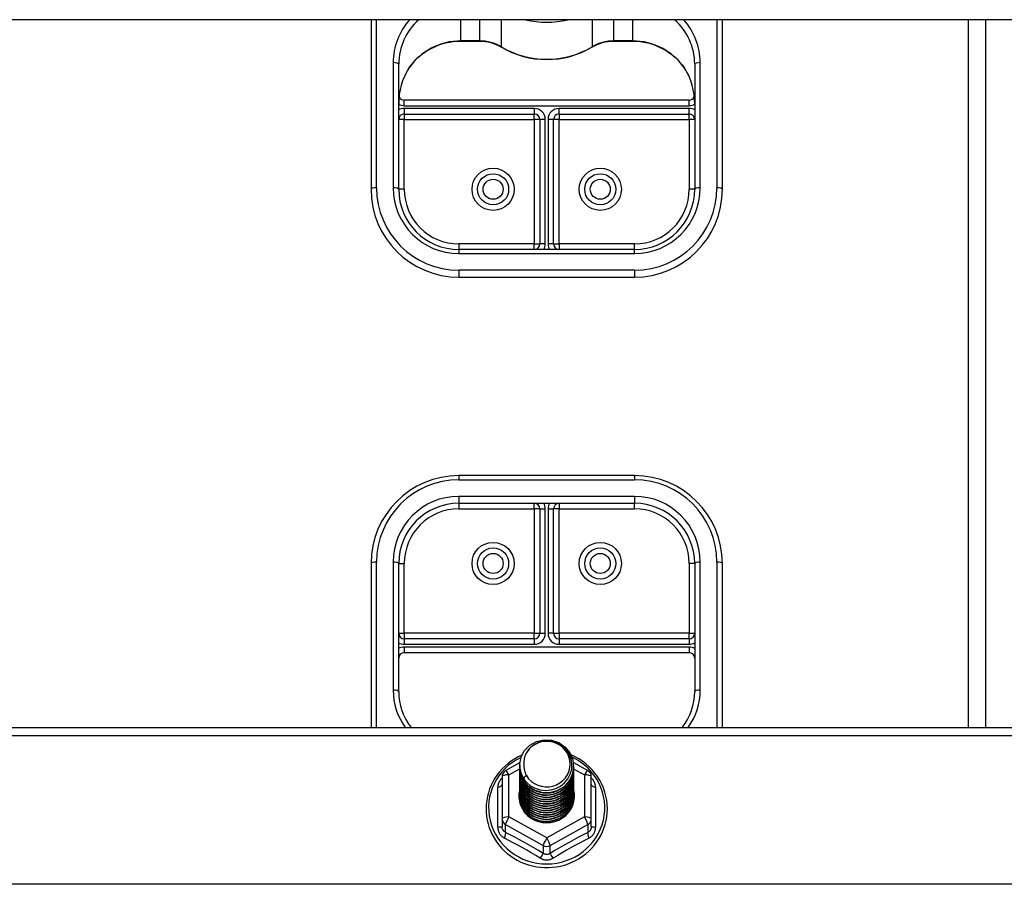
# Model space of a CAD drawing. Header units: inches. Extents: x 56.1 to 140.1, y 40.7 to 61.
# Tile 81 of 89: x 129.6 to 135.2, y 51.5 to 56.5. Entities that reach past the tile are written whole.
import ezdxf

# ---------------------------------------------------------------- set-up
doc = ezdxf.new("R2010")
doc.units = ezdxf.units.IN
doc.header["$MEASUREMENT"] = 0
doc.layers.add('Visible Edges(ANSI)', color=7, linetype='Continuous', lineweight=25)
doc.layers.add('Visible Tangent Edges(ANSI)', color=7, linetype='Continuous', lineweight=25)

msp = doc.modelspace()

# ---------------------------------------------------------------- linework, layer by layer
at = {"layer": 'Visible Edges(ANSI)'}
for p, q in [((138.5628, 56.4602), (98.9289, 56.4602)), ((131.5628, 56.4602), (131.5628, 55.4948)), ((133.5628, 55.4948), (133.5628, 56.4602)), ((135.0628, 52.4313), (135.0628, 56.4602)), ((132.0746, 56.3383), (132.1807, 56.3383)), ((132.9449, 56.3383), (133.051, 56.3383)), ((131.7203, 55.4948), (131.7203, 56.208)), ((133.4053, 56.208), (133.4053, 55.4948)), ((133.3738, 56.0022), (131.7518, 56.0022)), ((131.7518, 55.9234), (132.4919, 55.9234)), ((132.5234, 55.892), (132.5234, 55.1838)), ((132.6022, 55.1838), (132.6022, 55.892)), ((132.6337, 55.9234), (133.3738, 55.9234)), ((133.0628, 55.1523), (132.0628, 55.1523)), ((132.0628, 54.9948), (133.0628, 54.9948)), ((133.0628, 53.8649), (132.0628, 53.8649)), ((132.0628, 53.7074), (133.0628, 53.7074)), ((132.5234, 53.6759), (132.5234, 52.9678)), ((132.6022, 52.9678), (132.6022, 53.6759)), ((131.5628, 53.3649), (131.5628, 52.4313)), ((131.7203, 52.6357), (131.7203, 53.3649)), ((133.4053, 53.3649), (133.4053, 52.6357)), ((133.5628, 52.4313), (133.5628, 53.3649)), ((132.4919, 52.9363), (131.7518, 52.9363)), ((133.3738, 52.9363), (132.6337, 52.9363)), ((131.7518, 52.8575), (133.3738, 52.8575)), ((98.9289, 52.4313), (138.5628, 52.4313)), ((132.329, 52.1861), (132.41, 52.2313)), ((132.4093, 52.2163), (132.4093, 52.2167)), ((132.4093, 52.2037), (132.4093, 52.2042)), ((132.4093, 52.1912), (132.4093, 52.1916)), ((132.7148, 52.2317), (132.7966, 52.1861)), ((132.7163, 52.21), (132.7163, 52.2104)), ((132.7163, 52.1975), (132.7163, 52.1979)), ((132.7163, 52.1849), (132.7163, 52.1853)), ((132.3089, 52.1517), (132.3089, 51.9121)), ((132.4093, 52.1787), (132.4093, 52.1791)), ((132.4093, 52.1661), (132.4093, 52.1665)), ((132.4093, 52.1536), (132.4093, 52.154)), ((132.4093, 52.1411), (132.4093, 52.1415)), ((132.4093, 52.1285), (132.4093, 52.1289)), ((132.7163, 52.1724), (132.7163, 52.1728)), ((132.7163, 52.1599), (132.7163, 52.1603)), ((132.7163, 52.1473), (132.7163, 52.1477)), ((132.7163, 52.1348), (132.7163, 52.1352)), ((132.8167, 51.9121), (132.8167, 52.1517)), ((132.4093, 52.116), (132.4093, 52.1164)), ((132.4093, 52.1034), (132.4093, 52.1038)), ((132.4093, 52.0909), (132.4093, 52.0913)), ((132.4093, 52.0784), (132.4093, 52.0788)), ((132.7163, 52.1222), (132.7163, 52.1227)), ((132.7163, 52.1097), (132.7163, 52.1101)), ((132.7163, 52.0972), (132.7163, 52.0976)), ((132.7163, 52.0846), (132.7163, 52.085)), ((132.7163, 52.0721), (132.7163, 52.0725)), ((132.4093, 52.0658), (132.4093, 52.0662)), ((132.4093, 52.0533), (132.4093, 52.0537)), ((132.4093, 52.0407), (132.4093, 52.0412)), ((132.7163, 52.0596), (132.7163, 52.06)), ((132.7163, 52.047), (132.7163, 52.0474)), ((132.3089, 51.9121), (132.3089, 51.8673)), ((132.8167, 51.8673), (132.8167, 51.9121)), ((132.5441, 51.8963), (132.5431, 51.8906))]:
    msp.add_line(p, q, dxfattribs=at)
at = {"layer": 'Visible Edges(ANSI)', "flags": 128}
for points in [[(131.7779, 56.1834), (131.7904, 56.2007), (131.804, 56.2173), (131.8187, 56.233), (131.8344, 56.2479), (131.851, 56.2617), (131.8685, 56.2746), (131.8867, 56.2864), (131.9057, 56.297), (131.9253, 56.3066), (131.9456, 56.3149), (131.9663, 56.322), (131.9875, 56.3279), (132.0089, 56.3324), (132.0307, 56.3357), (132.0526, 56.3377), (132.0746, 56.3383)], [(132.1807, 56.3383), (132.1971, 56.3378), (132.2134, 56.3362), (132.2295, 56.3334), (132.2454, 56.3297), (132.2609, 56.3248), (132.2761, 56.319), (132.2908, 56.3121), (132.305, 56.3043)], [(132.8206, 56.3043), (132.8347, 56.3121), (132.8495, 56.319), (132.8647, 56.3248), (132.8802, 56.3297), (132.8961, 56.3334), (132.9122, 56.3362), (132.9285, 56.3378), (132.9449, 56.3383)], [(133.051, 56.3383), (133.073, 56.3377), (133.0949, 56.3357), (133.1167, 56.3324), (133.1381, 56.3279), (133.1593, 56.322), (133.18, 56.3149), (133.2002, 56.3066), (133.2199, 56.297), (133.2389, 56.2864), (133.2571, 56.2746), (133.2746, 56.2617), (133.2912, 56.2479), (133.3069, 56.233), (133.3216, 56.2173), (133.3352, 56.2007), (133.3477, 56.1834)], [(132.305, 56.3043), (132.3345, 56.2881), (132.3651, 56.2738), (132.3966, 56.2617), (132.4289, 56.2516), (132.4618, 56.2438), (132.4952, 56.2382), (132.5289, 56.2348), (132.5628, 56.2337), (132.5967, 56.2348), (132.6304, 56.2382), (132.6638, 56.2438), (132.6967, 56.2516), (132.729, 56.2617), (132.7605, 56.2738), (132.7911, 56.2881), (132.8206, 56.3043)], [(131.7779, 56.1834), (131.7709, 56.1726), (131.7644, 56.1613), (131.7526, 56.1376), (131.7426, 56.1128), (131.7346, 56.0872), (131.7283, 56.061), (131.7238, 56.0344), (131.7212, 56.0075), (131.7203, 55.9807)], [(133.4053, 55.9807), (133.4044, 56.0075), (133.4018, 56.0344), (133.3973, 56.061), (133.391, 56.0872), (133.383, 56.1128), (133.373, 56.1376), (133.3612, 56.1613), (133.3547, 56.1726), (133.3477, 56.1834)], [(131.7203, 52.6357), (131.7214, 52.6083), (131.7248, 52.5812), (131.7305, 52.5544), (131.7383, 52.5281), (131.7483, 52.5025), (131.7604, 52.4777), (131.7746, 52.454), (131.7907, 52.4313)], [(133.3349, 52.4313), (133.351, 52.454), (133.3652, 52.4777), (133.3773, 52.5025), (133.3873, 52.5281), (133.3951, 52.5544), (133.4008, 52.5812), (133.4042, 52.6083), (133.4053, 52.6357)], [(132.4302, 52.143), (132.4137, 52.1815), (132.4094, 52.223), (132.4175, 52.264), (132.4373, 52.301), (132.4673, 52.3312), (132.5051, 52.3519), (132.5475, 52.3615), (132.5911, 52.3591), (132.6325, 52.3449), (132.6682, 52.32), (132.6954, 52.2864), (132.7118, 52.2467), (132.7162, 52.2041), (132.7082, 52.162), (132.6884, 52.1237), (132.6584, 52.0924), (132.6207, 52.0705), (132.5783, 52.0598), (132.5346, 52.061), (132.4932, 52.074), (132.4575, 52.0977), (132.4303, 52.1302), (132.4138, 52.1688), (132.4094, 52.2102)], [(132.4488, 52.1183), (132.4715, 52.0995), (132.4977, 52.0853), (132.5263, 52.0764), (132.5561, 52.0732), (132.5861, 52.0758), (132.615, 52.0841), (132.6416, 52.0979), (132.6648, 52.1166), (132.6836, 52.1394), (132.6972, 52.1656), (132.7051, 52.1938), (132.7068, 52.223), (132.7022, 52.2519), (132.6916, 52.2793), (132.6753, 52.3039), (132.654, 52.3246), (132.6288, 52.3405), (132.6006, 52.3508), (132.5709, 52.3551), (132.541, 52.353), (132.5123, 52.3447), (132.4863, 52.3306), (132.4641, 52.3112), (132.447, 52.2876)], [(132.4214, 52.2737), (132.4006, 52.2638), (132.3806, 52.2527), (132.3614, 52.2402), (132.3431, 52.2265), (132.3258, 52.2117), (132.3095, 52.1958), (132.2944, 52.1788), (132.2804, 52.1609), (132.2678, 52.1421), (132.2564, 52.1225), (132.2464, 52.1022), (132.2379, 52.0814), (132.2308, 52.06), (132.2252, 52.0382), (132.2212, 52.016), (132.2186, 51.9937), (132.2177, 51.9712), (132.2182, 51.9487), (132.2204, 51.9264), (132.2241, 51.9042), (132.2293, 51.8823), (132.236, 51.8608), (132.2442, 51.8397), (132.2538, 51.8193), (132.2648, 51.7996), (132.2772, 51.7806), (132.2908, 51.7624), (132.3056, 51.7452), (132.3216, 51.729), (132.3387, 51.7139), (132.3568, 51.6999), (132.3758, 51.6872), (132.3956, 51.6757), (132.4162, 51.6655), (132.4374, 51.6567), (132.4591, 51.6492), (132.4814, 51.6432), (132.504, 51.6387), (132.5268, 51.6356), (132.5498, 51.634), (132.5729, 51.6339), (132.5959, 51.6353), (132.6188, 51.6382), (132.6414, 51.6426), (132.6637, 51.6484), (132.6856, 51.6557), (132.7068, 51.6643), (132.7275, 51.6743), (132.7474, 51.6857), (132.7665, 51.6983), (132.7847, 51.7121), (132.8019, 51.7271), (132.818, 51.7432), (132.833, 51.7602), (132.8468, 51.7783), (132.8593, 51.7972), (132.8705, 51.8168), (132.8803, 51.8372), (132.8887, 51.8581), (132.8956, 51.8796), (132.901, 51.9014), (132.9048, 51.9236), (132.9072, 51.946), (132.908, 51.9684)], [(132.447, 52.2876), (132.4457, 52.2851), (132.4445, 52.2826), (132.4433, 52.28), (132.4422, 52.2774), (132.4412, 52.2748), (132.4402, 52.2721), (132.4392, 52.2695), (132.4384, 52.2668), (132.4376, 52.2641), (132.4368, 52.2614), (132.4361, 52.2587), (132.4355, 52.2559), (132.435, 52.2532), (132.4345, 52.2504), (132.4341, 52.2476), (132.4337, 52.2448), (132.4334, 52.2421), (132.4331, 52.2393), (132.433, 52.2365), (132.4329, 52.2337), (132.4328, 52.2309), (132.4328, 52.2281), (132.4329, 52.2253), (132.4331, 52.2224)], [(132.908, 51.9684), (132.907, 51.9927), (132.9043, 52.0167), (132.8998, 52.0406), (132.8936, 52.064), (132.8856, 52.087), (132.8759, 52.1093), (132.8645, 52.1309), (132.8517, 52.1516), (132.8373, 52.1714), (132.8214, 52.19), (132.8042, 52.2076), (132.7858, 52.2238), (132.7662, 52.2388), (132.7456, 52.2523), (132.724, 52.2643), (132.7016, 52.2748)], [(132.4093, 52.2163), (132.4093, 52.2118), (132.4095, 52.2073), (132.4099, 52.2029), (132.4104, 52.1984), (132.411, 52.194), (132.4118, 52.1896), (132.4128, 52.1852), (132.4138, 52.1808), (132.415, 52.1765), (132.4164, 52.1722), (132.4179, 52.168), (132.4195, 52.1638), (132.4212, 52.1596), (132.4231, 52.1555), (132.4251, 52.1515), (132.4273, 52.1475), (132.4295, 52.1436), (132.4319, 52.1397), (132.4344, 52.136), (132.4371, 52.1323), (132.4398, 52.1286), (132.4427, 52.1251), (132.4457, 52.1217), (132.4488, 52.1183)], [(132.4093, 52.2037), (132.4106, 52.1846), (132.4145, 52.1658), (132.4209, 52.1477), (132.4298, 52.1306), (132.441, 52.1147), (132.4542, 52.1003), (132.4693, 52.0878), (132.486, 52.0773), (132.504, 52.0689), (132.5231, 52.0629), (132.5428, 52.0594), (132.5628, 52.0584), (132.5828, 52.0599), (132.6025, 52.064), (132.6216, 52.0705), (132.6396, 52.0793), (132.6563, 52.0904), (132.6714, 52.1035), (132.6846, 52.1183), (132.6958, 52.1347), (132.7047, 52.1524), (132.7111, 52.1711), (132.715, 52.1904), (132.7163, 52.21)], [(132.4093, 52.1912), (132.4106, 52.1721), (132.4145, 52.1533), (132.4209, 52.1352), (132.4298, 52.118), (132.441, 52.1021), (132.4542, 52.0878), (132.4693, 52.0752), (132.486, 52.0647), (132.504, 52.0564), (132.5231, 52.0504), (132.5428, 52.0469), (132.5628, 52.0459), (132.5828, 52.0474), (132.6025, 52.0514), (132.6216, 52.058), (132.6396, 52.0668), (132.6563, 52.0779), (132.6714, 52.0909), (132.6846, 52.1058), (132.6958, 52.1222), (132.7047, 52.1399), (132.7111, 52.1585), (132.715, 52.1778), (132.7163, 52.1975)], [(132.4093, 52.1787), (132.4106, 52.1595), (132.4145, 52.1408), (132.4209, 52.1226), (132.4298, 52.1055), (132.441, 52.0896), (132.4542, 52.0752), (132.4693, 52.0627), (132.486, 52.0522), (132.504, 52.0438), (132.5231, 52.0379), (132.5428, 52.0343), (132.5628, 52.0333), (132.5828, 52.0349), (132.6025, 52.0389), (132.6216, 52.0454), (132.6396, 52.0543), (132.6563, 52.0653), (132.6714, 52.0784), (132.6846, 52.0932), (132.6958, 52.1097), (132.7047, 52.1273), (132.7111, 52.146), (132.715, 52.1653), (132.7163, 52.1849)], [(132.7162, 52.204), (132.7157, 52.1838), (132.7124, 52.1638), (132.7064, 52.1445), (132.6978, 52.1261), (132.6868, 52.109), (132.6735, 52.0935), (132.6583, 52.0798), (132.6413, 52.0682), (132.6229, 52.0589), (132.6035, 52.0521), (132.5833, 52.0479), (132.5627, 52.0463), (132.5422, 52.0474), (132.522, 52.0511), (132.5025, 52.0574), (132.4842, 52.0662), (132.4672, 52.0772), (132.452, 52.0904), (132.4387, 52.1054), (132.4277, 52.122), (132.4192, 52.1398), (132.4132, 52.1586), (132.4099, 52.178), (132.4094, 52.1977)], [(132.7162, 52.1914), (132.7157, 52.1712), (132.7124, 52.1513), (132.7064, 52.132), (132.6978, 52.1136), (132.6868, 52.0965), (132.6735, 52.0809), (132.6583, 52.0673), (132.6413, 52.0557), (132.6229, 52.0464), (132.6035, 52.0396), (132.5833, 52.0353), (132.5627, 52.0337), (132.5422, 52.0348), (132.522, 52.0385), (132.5025, 52.0449), (132.4842, 52.0536), (132.4672, 52.0647), (132.452, 52.0778), (132.4387, 52.0928), (132.4277, 52.1094), (132.4192, 52.1273), (132.4132, 52.1461), (132.4099, 52.1655), (132.4094, 52.1851)], [(132.4331, 52.2224), (132.4329, 52.2196), (132.4329, 52.2168), (132.4329, 52.214), (132.4329, 52.2112), (132.433, 52.2084), (132.4332, 52.2056), (132.4335, 52.2028), (132.4338, 52.2001), (132.4342, 52.1973), (132.4346, 52.1945), (132.4351, 52.1918), (132.4357, 52.189), (132.4363, 52.1863), (132.437, 52.1835), (132.4378, 52.1808), (132.4386, 52.1781), (132.4395, 52.1755), (132.4404, 52.1728), (132.4414, 52.1702), (132.4425, 52.1675), (132.4436, 52.165), (132.4448, 52.1624), (132.446, 52.1599), (132.4473, 52.1573)], [(132.4093, 52.1661), (132.4106, 52.147), (132.4145, 52.1282), (132.4209, 52.1101), (132.4298, 52.0929), (132.441, 52.077), (132.4542, 52.0627), (132.4693, 52.0502), (132.486, 52.0396), (132.504, 52.0313), (132.5231, 52.0253), (132.5428, 52.0218), (132.5628, 52.0208), (132.5828, 52.0223), (132.6025, 52.0264), (132.6216, 52.0329), (132.6396, 52.0417), (132.6563, 52.0528), (132.6714, 52.0658), (132.6846, 52.0807), (132.6958, 52.0971), (132.7047, 52.1148), (132.7111, 52.1334), (132.715, 52.1528), (132.7163, 52.1724)], [(132.4093, 52.1536), (132.4106, 52.1345), (132.4145, 52.1157), (132.4209, 52.0976), (132.4298, 52.0804), (132.441, 52.0645), (132.4542, 52.0502), (132.4693, 52.0376), (132.486, 52.0271), (132.504, 52.0188), (132.5231, 52.0128), (132.5428, 52.0093), (132.5628, 52.0082), (132.5828, 52.0098), (132.6025, 52.0138), (132.6216, 52.0203), (132.6396, 52.0292), (132.6563, 52.0402), (132.6714, 52.0533), (132.6846, 52.0682), (132.6958, 52.0846), (132.7047, 52.1023), (132.7111, 52.1209), (132.715, 52.1402), (132.7163, 52.1599)], [(132.4093, 52.1411), (132.4106, 52.1219), (132.4145, 52.1031), (132.4209, 52.085), (132.4298, 52.0679), (132.441, 52.052), (132.4542, 52.0376), (132.4693, 52.0251), (132.486, 52.0146), (132.504, 52.0062), (132.5231, 52.0002), (132.5428, 51.9967), (132.5628, 51.9957), (132.5828, 51.9972), (132.6025, 52.0013), (132.6216, 52.0078), (132.6396, 52.0166), (132.6563, 52.0277), (132.6714, 52.0408), (132.6846, 52.0556), (132.6958, 52.072), (132.7047, 52.0897), (132.7111, 52.1084), (132.715, 52.1277), (132.7163, 52.1473)], [(132.4093, 52.1285), (132.4106, 52.1094), (132.4145, 52.0906), (132.4209, 52.0725), (132.4298, 52.0553), (132.441, 52.0394), (132.4542, 52.0251), (132.4693, 52.0125), (132.486, 52.002), (132.504, 51.9937), (132.5231, 51.9877), (132.5428, 51.9842), (132.5628, 51.9832), (132.5828, 51.9847), (132.6025, 51.9888), (132.6216, 51.9953), (132.6396, 52.0041), (132.6563, 52.0152), (132.6714, 52.0282), (132.6846, 52.0431), (132.6958, 52.0595), (132.7047, 52.0772), (132.7111, 52.0958), (132.715, 52.1151), (132.7163, 52.1348)], [(132.7162, 52.1789), (132.7157, 52.1587), (132.7124, 52.1388), (132.7064, 52.1194), (132.6978, 52.101), (132.6868, 52.0839), (132.6735, 52.0684), (132.6583, 52.0547), (132.6413, 52.0431), (132.6229, 52.0339), (132.6035, 52.027), (132.5833, 52.0228), (132.5627, 52.0212), (132.5422, 52.0223), (132.522, 52.026), (132.5025, 52.0323), (132.4842, 52.0411), (132.4672, 52.0521), (132.452, 52.0653), (132.4387, 52.0803), (132.4277, 52.0969), (132.4192, 52.1147), (132.4132, 52.1335), (132.4099, 52.153), (132.4094, 52.1726)], [(132.7162, 52.1663), (132.7157, 52.1461), (132.7124, 52.1262), (132.7064, 52.1069), (132.6978, 52.0885), (132.6868, 52.0714), (132.6735, 52.0559), (132.6583, 52.0422), (132.6413, 52.0306), (132.6229, 52.0213), (132.6035, 52.0145), (132.5833, 52.0103), (132.5627, 52.0087), (132.5422, 52.0097), (132.522, 52.0135), (132.5025, 52.0198), (132.4842, 52.0285), (132.4672, 52.0396), (132.452, 52.0528), (132.4387, 52.0678), (132.4277, 52.0844), (132.4192, 52.1022), (132.4132, 52.121), (132.4099, 52.1404), (132.4094, 52.1601)], [(132.7162, 52.1538), (132.7157, 52.1336), (132.7124, 52.1137), (132.7064, 52.0943), (132.6978, 52.076), (132.6868, 52.0589), (132.6735, 52.0433), (132.6583, 52.0296), (132.6413, 52.0181), (132.6229, 52.0088), (132.6035, 52.002), (132.5833, 51.9977), (132.5627, 51.9961), (132.5422, 51.9972), (132.522, 52.0009), (132.5025, 52.0072), (132.4842, 52.016), (132.4672, 52.0271), (132.452, 52.0402), (132.4387, 52.0552), (132.4277, 52.0718), (132.4192, 52.0897), (132.4132, 52.1085), (132.4099, 52.1279), (132.4094, 52.1475)], [(132.7162, 52.1413), (132.7157, 52.1211), (132.7124, 52.1011), (132.7064, 52.0818), (132.6978, 52.0634), (132.6868, 52.0463), (132.6735, 52.0308), (132.6583, 52.0171), (132.6413, 52.0055), (132.6229, 51.9962), (132.6035, 51.9894), (132.5833, 51.9852), (132.5627, 51.9836), (132.5422, 51.9847), (132.522, 51.9884), (132.5025, 51.9947), (132.4842, 52.0035), (132.4672, 52.0145), (132.452, 52.0277), (132.4387, 52.0427), (132.4277, 52.0593), (132.4192, 52.0771), (132.4132, 52.0959), (132.4099, 52.1153), (132.4094, 52.135)], [(132.7162, 52.1287), (132.7157, 52.1085), (132.7124, 52.0886), (132.7064, 52.0693), (132.6978, 52.0509), (132.6868, 52.0338), (132.6735, 52.0182), (132.6583, 52.0046), (132.6413, 51.993), (132.6229, 51.9837), (132.6035, 51.9769), (132.5833, 51.9726), (132.5627, 51.971), (132.5422, 51.9721), (132.522, 51.9759), (132.5025, 51.9822), (132.4842, 51.9909), (132.4672, 52.002), (132.452, 52.0151), (132.4387, 52.0302), (132.4277, 52.0467), (132.4192, 52.0646), (132.4132, 52.0834), (132.4099, 52.1028), (132.4094, 52.1224)], [(132.4473, 52.1573), (132.4466, 52.1567), (132.4459, 52.1561), (132.4452, 52.1555), (132.4444, 52.1549), (132.4437, 52.1543), (132.443, 52.1537), (132.4423, 52.1531), (132.4416, 52.1525), (132.4409, 52.1519), (132.4402, 52.1513), (132.4394, 52.1507), (132.4387, 52.1501), (132.438, 52.1495), (132.4373, 52.1489), (132.4366, 52.1483), (132.4359, 52.1477), (132.4352, 52.1471), (132.4344, 52.1466), (132.4337, 52.146), (132.433, 52.1454), (132.4323, 52.1448), (132.4316, 52.1442), (132.4309, 52.1436), (132.4302, 52.143)], [(132.4093, 52.116), (132.4106, 52.0969), (132.4145, 52.0781), (132.4209, 52.0599), (132.4298, 52.0428), (132.441, 52.0269), (132.4542, 52.0126), (132.4693, 52), (132.486, 51.9895), (132.504, 51.9812), (132.5231, 51.9752), (132.5428, 51.9716), (132.5628, 51.9706), (132.5828, 51.9722), (132.6025, 51.9762), (132.6216, 51.9827), (132.6396, 51.9916), (132.6563, 52.0026), (132.6714, 52.0157), (132.6846, 52.0306), (132.6958, 52.047), (132.7047, 52.0646), (132.7111, 52.0833), (132.715, 52.1026), (132.7163, 52.1222)], [(132.4093, 52.1034), (132.4106, 52.0843), (132.4145, 52.0655), (132.4209, 52.0474), (132.4298, 52.0302), (132.441, 52.0144), (132.4542, 52), (132.4693, 51.9875), (132.486, 51.9769), (132.504, 51.9686), (132.5231, 51.9626), (132.5428, 51.9591), (132.5628, 51.9581), (132.5828, 51.9596), (132.6025, 51.9637), (132.6216, 51.9702), (132.6396, 51.979), (132.6563, 51.9901), (132.6714, 52.0031), (132.6846, 52.018), (132.6958, 52.0344), (132.7047, 52.0521), (132.7111, 52.0708), (132.715, 52.0901), (132.7163, 52.1097)], [(132.4093, 52.0909), (132.4106, 52.0718), (132.4145, 52.053), (132.4209, 52.0349), (132.4298, 52.0177), (132.441, 52.0018), (132.4542, 51.9875), (132.4693, 51.9749), (132.486, 51.9644), (132.504, 51.9561), (132.5231, 51.9501), (132.5428, 51.9466), (132.5628, 51.9456), (132.5828, 51.9471), (132.6025, 51.9511), (132.6216, 51.9576), (132.6396, 51.9665), (132.6563, 51.9775), (132.6714, 51.9906), (132.6846, 52.0055), (132.6958, 52.0219), (132.7047, 52.0396), (132.7111, 52.0582), (132.715, 52.0775), (132.7163, 52.0972)], [(132.4093, 52.0784), (132.4106, 52.0592), (132.4145, 52.0405), (132.4209, 52.0223), (132.4298, 52.0052), (132.441, 51.9893), (132.4542, 51.9749), (132.4693, 51.9624), (132.486, 51.9519), (132.504, 51.9435), (132.5231, 51.9376), (132.5428, 51.934), (132.5628, 51.933), (132.5828, 51.9345), (132.6025, 51.9386), (132.6216, 51.9451), (132.6396, 51.954), (132.6563, 51.965), (132.6714, 51.9781), (132.6846, 51.9929), (132.6958, 52.0093), (132.7047, 52.027), (132.7111, 52.0457), (132.715, 52.065), (132.7163, 52.0846)], [(132.4093, 52.0658), (132.4106, 52.0467), (132.4145, 52.0279), (132.4209, 52.0098), (132.4298, 51.9926), (132.441, 51.9767), (132.4542, 51.9624), (132.4693, 51.9499), (132.486, 51.9393), (132.504, 51.931), (132.5231, 51.925), (132.5428, 51.9215), (132.5628, 51.9205), (132.5828, 51.922), (132.6025, 51.9261), (132.6216, 51.9326), (132.6396, 51.9414), (132.6563, 51.9525), (132.6714, 51.9655), (132.6846, 51.9804), (132.6958, 51.9968), (132.7047, 52.0145), (132.7111, 52.0331), (132.715, 52.0524), (132.7163, 52.0721)], [(132.7162, 52.1162), (132.7157, 52.096), (132.7124, 52.0761), (132.7064, 52.0567), (132.6978, 52.0383), (132.6868, 52.0212), (132.6735, 52.0057), (132.6583, 51.992), (132.6413, 51.9805), (132.6229, 51.9712), (132.6035, 51.9643), (132.5833, 51.9601), (132.5627, 51.9585), (132.5422, 51.9596), (132.522, 51.9633), (132.5025, 51.9696), (132.4842, 51.9784), (132.4672, 51.9895), (132.452, 52.0026), (132.4387, 52.0176), (132.4277, 52.0342), (132.4192, 52.0521), (132.4132, 52.0709), (132.4099, 52.0903), (132.4094, 52.1099)], [(132.7162, 52.1036), (132.7157, 52.0835), (132.7124, 52.0635), (132.7064, 52.0442), (132.6978, 52.0258), (132.6868, 52.0087), (132.6735, 51.9932), (132.6583, 51.9795), (132.6413, 51.9679), (132.6229, 51.9586), (132.6035, 51.9518), (132.5833, 51.9476), (132.5627, 51.946), (132.5422, 51.947), (132.522, 51.9508), (132.5025, 51.9571), (132.4842, 51.9659), (132.4672, 51.9769), (132.452, 51.9901), (132.4387, 52.0051), (132.4277, 52.0217), (132.4192, 52.0395), (132.4132, 52.0583), (132.4099, 52.0777), (132.4094, 52.0974)], [(132.7162, 52.0911), (132.7157, 52.0709), (132.7124, 52.051), (132.7064, 52.0316), (132.6978, 52.0133), (132.6868, 51.9962), (132.6735, 51.9806), (132.6583, 51.967), (132.6413, 51.9554), (132.6229, 51.9461), (132.6035, 51.9393), (132.5833, 51.935), (132.5627, 51.9334), (132.5422, 51.9345), (132.522, 51.9382), (132.5025, 51.9445), (132.4842, 51.9533), (132.4672, 51.9644), (132.452, 51.9775), (132.4387, 51.9925), (132.4277, 52.0091), (132.4192, 52.027), (132.4132, 52.0458), (132.4099, 52.0652), (132.4094, 52.0848)], [(132.7162, 52.0786), (132.7157, 52.0584), (132.7124, 52.0384), (132.7064, 52.0191), (132.6978, 52.0007), (132.6868, 51.9836), (132.6735, 51.9681), (132.6583, 51.9544), (132.6413, 51.9428), (132.6229, 51.9336), (132.6035, 51.9267), (132.5833, 51.9225), (132.5627, 51.9209), (132.5422, 51.922), (132.522, 51.9257), (132.5025, 51.932), (132.4842, 51.9408), (132.4672, 51.9518), (132.452, 51.965), (132.4387, 51.98), (132.4277, 51.9966), (132.4192, 52.0144), (132.4132, 52.0332), (132.4099, 52.0526), (132.4094, 52.0723)], [(132.4093, 52.0533), (132.4106, 52.0342), (132.4145, 52.0154), (132.4209, 51.9972), (132.4298, 51.9801), (132.441, 51.9642), (132.4542, 51.9499), (132.4693, 51.9373), (132.486, 51.9268), (132.504, 51.9185), (132.5231, 51.9125), (132.5428, 51.9089), (132.5628, 51.9079), (132.5828, 51.9095), (132.6025, 51.9135), (132.6216, 51.92), (132.6396, 51.9289), (132.6563, 51.9399), (132.6714, 51.953), (132.6846, 51.9679), (132.6958, 51.9843), (132.7047, 52.0019), (132.7111, 52.0206), (132.715, 52.0399), (132.7163, 52.0596)], [(132.4093, 52.0407), (132.4106, 52.0216), (132.4145, 52.0028), (132.4209, 51.9847), (132.4298, 51.9676), (132.441, 51.9517), (132.4542, 51.9373), (132.4693, 51.9248), (132.486, 51.9142), (132.504, 51.9059), (132.5231, 51.8999), (132.5428, 51.8964), (132.5628, 51.8954), (132.5828, 51.8969), (132.6025, 51.901), (132.6216, 51.9075), (132.6396, 51.9163), (132.6563, 51.9274), (132.6714, 51.9405), (132.6846, 51.9553), (132.6958, 51.9717), (132.7047, 51.9894), (132.7111, 52.0081), (132.715, 52.0274), (132.7163, 52.047)], [(132.7162, 52.066), (132.7157, 52.0458), (132.7124, 52.0259), (132.7064, 52.0066), (132.6978, 51.9882), (132.6868, 51.9711), (132.6735, 51.9556), (132.6583, 51.9419), (132.6413, 51.9303), (132.6229, 51.921), (132.6035, 51.9142), (132.5833, 51.9099), (132.5627, 51.9084), (132.5422, 51.9094), (132.522, 51.9132), (132.5025, 51.9195), (132.4842, 51.9282), (132.4672, 51.9393), (132.452, 51.9525), (132.4387, 51.9675), (132.4277, 51.984), (132.4192, 52.0019), (132.4132, 52.0207), (132.4099, 52.0401), (132.4094, 52.0598)], [(132.7162, 52.0535), (132.7157, 52.0333), (132.7124, 52.0134), (132.7064, 51.994), (132.6978, 51.9757), (132.6868, 51.9585), (132.6735, 51.943), (132.6583, 51.9293), (132.6413, 51.9178), (132.6229, 51.9085), (132.6035, 51.9017), (132.5833, 51.8974), (132.5627, 51.8958), (132.5422, 51.8969), (132.522, 51.9006), (132.5025, 51.9069), (132.4842, 51.9157), (132.4672, 51.9268), (132.452, 51.9399), (132.4387, 51.9549), (132.4277, 51.9715), (132.4192, 51.9894), (132.4132, 52.0082), (132.4099, 52.0276), (132.4094, 52.0472)], [(132.5431, 51.8906), (132.5361, 51.8918), (132.5293, 51.8932), (132.5225, 51.8949), (132.5159, 51.8969), (132.5093, 51.8992), (132.5029, 51.9017), (132.4965, 51.9046), (132.4903, 51.9077), (132.4843, 51.9111), (132.4784, 51.9147), (132.4727, 51.9186), (132.4672, 51.9228), (132.4619, 51.9271), (132.4568, 51.9317), (132.4519, 51.9365), (132.4473, 51.9415), (132.4429, 51.9468), (132.4387, 51.9522), (132.4348, 51.9578), (132.4312, 51.9635), (132.4279, 51.9694), (132.4248, 51.9755), (132.4221, 51.9816), (132.4196, 51.9879)]]:
    msp.add_lwpolyline(points, dxfattribs=at)
at = {"layer": 'Visible Edges(ANSI)'}
for centre in [(132.2577, 55.4948), (132.8679, 55.4948), (132.2577, 53.3649), (132.8679, 53.3649)]:
    msp.add_circle(centre, 0.0886, dxfattribs=at)
for centre, radius, start, end in [((131.7518, 56.0337), 0.0315, 201.1481, 270), ((133.3738, 56.0337), 0.0315, 270, 338.8519), ((131.7518, 55.892), 0.0315, 90, 180), ((132.4919, 55.892), 0.0315, 0, 90), ((132.6337, 55.892), 0.0315, 90, 180), ((133.3738, 55.892), 0.0315, 0, 90), ((132.0628, 55.4948), 0.5, 180, 270), ((132.0628, 55.4948), 0.3425, 180, 270), ((133.0628, 55.4948), 0.3425, 270, 0), ((133.0628, 55.4948), 0.5, 270, 0), ((132.4919, 55.1838), 0.0315, 270, 0), ((132.6337, 55.1838), 0.0315, 180, 270), ((132.0628, 53.3649), 0.5, 90, 180), ((133.0628, 53.3649), 0.5, 0, 90), ((132.0628, 53.3649), 0.3425, 90, 180), ((132.4919, 53.6759), 0.0315, 0, 90), ((132.6337, 53.6759), 0.0315, 90, 180), ((133.0628, 53.3649), 0.3425, 0, 90), ((131.7518, 52.9678), 0.0315, 180, 270), ((132.4919, 52.9678), 0.0315, 270, 0), ((132.6337, 52.9678), 0.0315, 180, 270), ((133.3738, 52.9678), 0.0315, 270, 0), ((131.7518, 52.826), 0.0315, 90, 180), ((133.3738, 52.826), 0.0315, 0, 90), ((132.3482, 52.1517), 0.0394, 119.1745, 180), ((132.7774, 52.1517), 0.0394, 0, 60.8255)]:
    msp.add_arc(centre, radius, start, end, dxfattribs=at)
for centre, major_axis, start_param, end_param in [((132.5628, 52.2228), (0.1339, 0), 3.671471, 8.899926), ((132.5628, 52.2177), (0.1535, 0), 3.669461, 3.875388), ((132.5628, 52.042), (-0.1585, 0), 6.033204, 9.676411)]:
    msp.add_ellipse(centre, major_axis=major_axis, ratio=0.966998, start_param=start_param, end_param=end_param, dxfattribs=at)
at = {"layer": 'Visible Tangent Edges(ANSI)'}
for p, q in [((131.5943, 55.5028), (131.5943, 56.4602)), ((132.0746, 56.3394), (132.0746, 56.4602)), ((132.1807, 56.4602), (132.1807, 56.3394)), ((132.3046, 56.3054), (132.3046, 56.4602)), ((132.821, 56.4602), (132.821, 56.3054)), ((132.9449, 56.3394), (132.9449, 56.4602)), ((133.051, 56.4602), (133.051, 56.3394)), ((133.5313, 56.4602), (133.5313, 55.5028)), ((134.9638, 52.4313), (134.9638, 56.4602)), ((132.0746, 56.3394), (132.0746, 56.3383)), ((132.1807, 56.3394), (132.0746, 56.3394)), ((132.1807, 56.3394), (132.1807, 56.3383)), ((132.9449, 56.3394), (132.9449, 56.3383)), ((133.051, 56.3394), (132.9449, 56.3394)), ((133.051, 56.3394), (133.051, 56.3383)), ((131.6888, 56.216), (131.6888, 55.5028)), ((133.4368, 55.5028), (133.4368, 56.216)), ((131.7518, 55.9707), (131.7518, 56.0022)), ((133.3738, 55.9707), (133.3738, 56.0022)), ((131.7518, 55.9707), (133.3738, 55.9707)), ((132.4919, 55.9549), (131.7518, 55.9549)), ((131.7518, 55.9549), (131.7518, 55.9234)), ((132.4919, 55.9549), (132.4919, 55.9234)), ((132.6337, 55.9234), (132.6337, 55.9549)), ((133.3738, 55.9549), (132.6337, 55.9549)), ((133.3738, 55.9234), (133.3738, 55.9549)), ((131.7518, 55.892), (131.7203, 55.892)), ((131.7518, 55.9234), (131.7518, 55.892)), ((131.7518, 55.892), (132.4919, 55.892)), ((131.7518, 55.4948), (131.7518, 55.892)), ((132.4919, 55.892), (132.4919, 55.9234)), ((132.4919, 55.892), (132.4919, 55.1838)), ((132.5234, 55.892), (132.4919, 55.892)), ((132.5549, 55.892), (132.5234, 55.892)), ((132.5549, 55.1838), (132.5549, 55.892)), ((132.6022, 55.892), (132.5707, 55.892)), ((132.5707, 55.892), (132.5707, 55.1838)), ((132.6337, 55.892), (132.6022, 55.892)), ((132.6337, 55.9234), (132.6337, 55.892)), ((132.6337, 55.892), (133.3738, 55.892)), ((132.6337, 55.1838), (132.6337, 55.892)), ((133.3738, 55.892), (133.3738, 55.9234)), ((133.3738, 55.892), (133.3738, 55.4948)), ((133.4053, 55.892), (133.3738, 55.892)), ((131.7518, 55.4948), (131.7203, 55.4948)), ((133.4053, 55.4948), (133.3738, 55.4948)), ((132.4919, 55.1838), (132.0628, 55.1838)), ((132.0628, 55.1838), (132.0628, 55.1523)), ((132.4919, 55.1523), (132.4919, 55.1838)), ((132.4919, 55.1838), (132.5234, 55.1838)), ((132.5549, 55.1838), (132.5234, 55.1838)), ((132.6022, 55.1838), (132.5707, 55.1838)), ((132.6022, 55.1838), (132.6337, 55.1838)), ((133.0628, 55.1838), (132.6337, 55.1838)), ((132.6337, 55.1838), (132.6337, 55.1523)), ((133.0628, 55.1523), (133.0628, 55.1838)), ((132.0628, 55.1523), (132.0628, 55.1288)), ((132.0628, 55.1288), (133.0628, 55.1288)), ((133.0628, 55.1288), (133.0628, 55.1523)), ((133.0628, 55.0343), (132.0628, 55.0343)), ((132.0628, 55.0343), (132.0628, 54.9948)), ((133.0628, 55.0343), (133.0628, 54.9948)), ((132.0628, 53.8649), (132.0628, 53.8414)), ((133.0628, 53.8649), (133.0628, 53.8414)), ((132.0628, 53.8414), (133.0628, 53.8414)), ((133.0628, 53.7469), (132.0628, 53.7469)), ((132.0628, 53.7469), (132.0628, 53.7074)), ((132.0628, 53.7074), (132.0628, 53.6759)), ((132.4919, 53.6759), (132.4919, 53.7074)), ((132.6337, 53.7074), (132.6337, 53.6759)), ((133.0628, 53.7469), (133.0628, 53.7074)), ((133.0628, 53.6759), (133.0628, 53.7074)), ((132.0628, 53.6759), (132.4919, 53.6759)), ((132.4919, 53.6759), (132.4919, 52.9678)), ((132.5234, 53.6759), (132.4919, 53.6759)), ((132.5234, 53.6759), (132.5549, 53.6759)), ((132.5549, 52.9678), (132.5549, 53.6759)), ((132.5707, 53.6759), (132.5707, 52.9678)), ((132.5707, 53.6759), (132.6022, 53.6759)), ((132.6337, 53.6759), (132.6022, 53.6759)), ((132.6337, 53.6759), (133.0628, 53.6759)), ((132.6337, 52.9678), (132.6337, 53.6759)), ((131.5943, 52.4313), (131.5943, 53.3729)), ((131.6888, 53.3729), (131.6888, 52.6437)), ((131.7203, 53.3649), (131.7518, 53.3649)), ((131.7518, 52.9678), (131.7518, 53.3649)), ((133.3738, 53.3649), (133.3738, 52.9678)), ((133.4053, 53.3649), (133.3738, 53.3649)), ((133.4368, 52.6437), (133.4368, 53.3729)), ((133.5313, 53.3729), (133.5313, 52.4313)), ((131.7203, 52.9678), (131.7518, 52.9678)), ((132.4919, 52.9678), (131.7518, 52.9678)), ((131.7518, 52.9678), (131.7518, 52.9363)), ((132.4919, 52.9363), (132.4919, 52.9678)), ((132.4919, 52.9678), (132.5234, 52.9678)), ((132.5234, 52.9678), (132.5549, 52.9678)), ((132.6022, 52.9678), (132.5707, 52.9678)), ((132.6022, 52.9678), (132.6337, 52.9678)), ((133.3738, 52.9678), (132.6337, 52.9678)), ((132.6337, 52.9678), (132.6337, 52.9363)), ((133.3738, 52.9678), (133.4053, 52.9678)), ((133.3738, 52.9363), (133.3738, 52.9678)), ((131.7518, 52.9363), (131.7518, 52.9048)), ((132.4919, 52.9363), (132.4919, 52.9048)), ((132.6337, 52.9363), (132.6337, 52.9048)), ((133.3738, 52.9363), (133.3738, 52.9048)), ((131.7518, 52.9048), (132.4919, 52.9048)), ((131.7518, 52.889), (131.7518, 52.8575)), ((133.3738, 52.889), (131.7518, 52.889)), ((132.6337, 52.9048), (133.3738, 52.9048)), ((133.3738, 52.889), (133.3738, 52.8575)), ((98.9289, 52.3848), (138.5628, 52.3848)), ((132.3482, 52.1617), (132.4093, 52.1959)), ((132.7163, 52.1958), (132.7774, 52.1617)), ((132.3482, 51.9222), (132.3482, 52.1617)), ((132.7774, 52.1617), (132.7774, 51.9222)), ((132.2846, 51.8644), (132.2846, 52.0916)), ((132.841, 52.0916), (132.841, 51.8644)), ((132.5628, 51.8024), (132.3482, 51.9222)), ((132.7774, 51.9222), (132.5628, 51.8024)), ((132.3285, 51.8792), (132.5431, 51.7594)), ((132.3285, 51.8343), (132.3285, 51.8792)), ((132.5825, 51.7594), (132.7971, 51.8792)), ((132.7971, 51.8792), (132.7971, 51.8343)), ((132.5431, 51.7594), (132.5431, 51.7145)), ((132.5825, 51.7145), (132.5825, 51.7594)), ((138.5628, 51.5386), (98.9289, 51.5386))]:
    msp.add_line(p, q, dxfattribs=at)
at = {"layer": 'Visible Tangent Edges(ANSI)', "flags": 128}
for points in [[(131.7781, 56.1844), (131.7734, 56.1771), (131.7688, 56.1695), (131.7644, 56.1618), (131.7602, 56.1539), (131.7562, 56.1459), (131.7525, 56.1378), (131.7489, 56.1295), (131.7456, 56.1212), (131.7425, 56.1128), (131.7396, 56.1043), (131.7369, 56.0958), (131.7344, 56.0871), (131.7322, 56.0784), (131.7301, 56.0697), (131.7282, 56.0609), (131.7265, 56.052), (131.7251, 56.0432), (131.7238, 56.0343), (131.7227, 56.0253), (131.7218, 56.0164), (131.7211, 56.0075), (131.7207, 55.9985), (131.7204, 55.9896), (131.7203, 55.9807)], [(133.4053, 55.9807), (133.4052, 55.9896), (133.4049, 55.9985), (133.4044, 56.0075), (133.4038, 56.0164), (133.4029, 56.0253), (133.4018, 56.0343), (133.4005, 56.0432), (133.3991, 56.052), (133.3974, 56.0609), (133.3955, 56.0697), (133.3934, 56.0784), (133.3912, 56.0871), (133.3887, 56.0957), (133.386, 56.1043), (133.3831, 56.1128), (133.38, 56.1212), (133.3767, 56.1295), (133.3731, 56.1378), (133.3694, 56.1459), (133.3654, 56.1539), (133.3612, 56.1618), (133.3568, 56.1695), (133.3522, 56.1771), (133.3475, 56.1844)], [(132.3089, 52.1442), (132.307, 52.1425), (132.3052, 52.1406), (132.3034, 52.1387), (132.3017, 52.1368), (132.3001, 52.1348), (132.2986, 52.1328), (132.2971, 52.1307), (132.2957, 52.1285), (132.2944, 52.1264), (132.2932, 52.1242), (132.292, 52.122), (132.2909, 52.1197), (132.2899, 52.1174), (132.289, 52.1151), (132.2882, 52.1128), (132.2874, 52.1105), (132.2868, 52.1081), (132.2862, 52.1058), (132.2857, 52.1034), (132.2853, 52.101), (132.285, 52.0987), (132.2848, 52.0963), (132.2847, 52.0939), (132.2846, 52.0916)], [(132.841, 52.0916), (132.8409, 52.0939), (132.8408, 52.0963), (132.8406, 52.0987), (132.8403, 52.101), (132.8399, 52.1034), (132.8394, 52.1058), (132.8388, 52.1081), (132.8382, 52.1105), (132.8374, 52.1128), (132.8366, 52.1151), (132.8357, 52.1174), (132.8347, 52.1197), (132.8336, 52.122), (132.8324, 52.1242), (132.8312, 52.1264), (132.8299, 52.1285), (132.8285, 52.1307), (132.827, 52.1328), (132.8255, 52.1348), (132.8239, 52.1368), (132.8222, 52.1387), (132.8204, 52.1406), (132.8186, 52.1425), (132.8167, 52.1442)], [(132.2846, 51.8644), (132.2847, 51.8611), (132.2849, 51.8579), (132.2853, 51.8546), (132.2858, 51.8514), (132.2864, 51.8482), (132.2872, 51.8451), (132.2881, 51.8419), (132.2891, 51.8389), (132.2903, 51.8359), (132.2916, 51.833), (132.2931, 51.8301), (132.2947, 51.8273), (132.2964, 51.8246), (132.2982, 51.822), (132.3001, 51.8195), (132.3022, 51.8171), (132.3043, 51.8148), (132.3066, 51.8126), (132.3089, 51.8105), (132.3114, 51.8085), (132.3139, 51.8067), (132.3165, 51.8049), (132.3192, 51.8033), (132.322, 51.8018)], [(132.3285, 51.8343), (132.3271, 51.835), (132.3257, 51.8358), (132.3243, 51.8367), (132.323, 51.8376), (132.3217, 51.8386), (132.3204, 51.8396), (132.3192, 51.8408), (132.3181, 51.842), (132.317, 51.8432), (132.316, 51.8445), (132.315, 51.8459), (132.3141, 51.8473), (132.3133, 51.8488), (132.3126, 51.8503), (132.3119, 51.8519), (132.3112, 51.8535), (132.3107, 51.8551), (132.3102, 51.8568), (132.3098, 51.8585), (132.3095, 51.8602), (132.3092, 51.862), (132.309, 51.8637), (132.3089, 51.8655), (132.3089, 51.8673)], [(132.8167, 51.8673), (132.8167, 51.8655), (132.8166, 51.8637), (132.8164, 51.862), (132.8161, 51.8602), (132.8158, 51.8585), (132.8154, 51.8568), (132.8149, 51.8551), (132.8144, 51.8535), (132.8137, 51.8519), (132.813, 51.8503), (132.8123, 51.8488), (132.8114, 51.8473), (132.8106, 51.8459), (132.8096, 51.8445), (132.8086, 51.8432), (132.8075, 51.842), (132.8064, 51.8408), (132.8052, 51.8396), (132.8039, 51.8386), (132.8026, 51.8376), (132.8013, 51.8367), (132.7999, 51.8358), (132.7985, 51.835), (132.7971, 51.8343)], [(132.8036, 51.8018), (132.8064, 51.8033), (132.8091, 51.8049), (132.8117, 51.8067), (132.8142, 51.8085), (132.8167, 51.8105), (132.819, 51.8126), (132.8213, 51.8148), (132.8234, 51.8171), (132.8255, 51.8195), (132.8274, 51.822), (132.8292, 51.8246), (132.8309, 51.8273), (132.8325, 51.8301), (132.834, 51.833), (132.8353, 51.8359), (132.8365, 51.8389), (132.8375, 51.8419), (132.8384, 51.8451), (132.8392, 51.8482), (132.8398, 51.8514), (132.8403, 51.8546), (132.8407, 51.8579), (132.8409, 51.8611), (132.841, 51.8644)], [(132.5255, 51.6882), (132.5283, 51.6866), (132.5312, 51.6851), (132.5342, 51.6837), (132.5372, 51.6824), (132.5403, 51.6813), (132.5434, 51.6804), (132.5466, 51.6795), (132.5498, 51.6789), (132.553, 51.6783), (132.5563, 51.6779), (132.5596, 51.6777), (132.5628, 51.6777), (132.5661, 51.6777), (132.5694, 51.678), (132.5726, 51.6783), (132.5759, 51.6789), (132.5791, 51.6795), (132.5822, 51.6804), (132.5853, 51.6813), (132.5884, 51.6825), (132.5915, 51.6837), (132.5944, 51.6851), (132.5973, 51.6866), (132.6001, 51.6882)], [(132.5825, 51.7145), (132.581, 51.7136), (132.5795, 51.7127), (132.5779, 51.712), (132.5763, 51.7112), (132.5747, 51.7106), (132.573, 51.71), (132.5714, 51.7096), (132.5697, 51.7092), (132.568, 51.7089), (132.5663, 51.7087), (132.5645, 51.7085), (132.5628, 51.7085), (132.5611, 51.7085), (132.5594, 51.7087), (132.5576, 51.7089), (132.5559, 51.7092), (132.5543, 51.7096), (132.5526, 51.71), (132.5509, 51.7106), (132.5493, 51.7112), (132.5477, 51.7119), (132.5461, 51.7127), (132.5446, 51.7136), (132.5431, 51.7145)]]:
    msp.add_lwpolyline(points, dxfattribs=at)
at = {"layer": 'Visible Tangent Edges(ANSI)'}
for centre, radius in [((132.2577, 55.4948), 0.1201), ((132.8679, 55.4948), 0.1201), ((132.2577, 55.4948), 0.0571), ((132.8679, 55.4948), 0.0571), ((132.2577, 53.3649), 0.1201), ((132.8679, 53.3649), 0.1201), ((132.2577, 53.3649), 0.0571), ((132.8679, 53.3649), 0.0571)]:
    msp.add_circle(centre, radius, dxfattribs=at)
for centre, radius, start, end in [((131.7518, 56.0337), 0.063, 240, 270), ((131.7518, 55.892), 0.063, 90, 120), ((132.4919, 55.892), 0.063, 0, 90), ((132.6337, 55.892), 0.063, 90, 180), ((133.3738, 56.0337), 0.063, 270, 300), ((133.3738, 55.892), 0.063, 60, 90), ((132.0628, 55.5028), 0.4685, 180, 270), ((132.0628, 55.5028), 0.374, 180, 270), ((132.0628, 55.4948), 0.311, 180, 270), ((133.0628, 55.5028), 0.4685, 270, 0), ((133.0628, 55.5028), 0.374, 270, 0), ((133.0628, 55.4948), 0.311, 270, 0), ((132.4919, 55.1838), 0.063, 330, 0), ((132.6337, 55.1838), 0.063, 180, 210), ((132.0628, 53.3729), 0.4685, 90, 180), ((133.0628, 53.3729), 0.4685, 0, 90), ((132.0628, 53.3729), 0.374, 90, 180), ((132.4919, 53.6759), 0.063, 0, 30), ((132.6337, 53.6759), 0.063, 150, 180), ((133.0628, 53.3729), 0.374, 0, 90), ((132.0628, 53.3649), 0.311, 90, 180), ((133.0628, 53.3649), 0.311, 0, 90), ((132.4919, 52.9678), 0.063, 270, 0), ((132.6337, 52.9678), 0.063, 180, 270), ((131.7518, 52.9678), 0.063, 240, 270), ((133.3738, 52.9678), 0.063, 270, 300), ((131.7518, 52.826), 0.063, 90, 120), ((133.3738, 52.826), 0.063, 60, 90)]:
    msp.add_arc(centre, radius, start, end, dxfattribs=at)
for centre, major_axis, ratio, start_param, end_param in [((132.0746, 56.216), (-0.3858, 0), 0.966998, 5.569665, 6.283185), ((132.0746, 56.208), (-0.3543, 0), 0.966998, 5.455899, 6.283185), ((132.5628, 56.9218), (0.4921, 0), 0.966998, 4.466864, 4.957914), ((133.051, 56.208), (0.3543, 0), 0.966998, 0, 0.827287), ((133.051, 56.216), (0.3858, 0), 0.966998, 0, 0.71352), ((132.0746, 55.9968), (-0.3543, 0), 0.966998, 4.712389, 5.703682), ((132.1807, 56.111), (-0.2362, 0), 0.966998, 4.160149, 4.712389), ((132.9449, 56.111), (-0.2362, 0), 0.966998, 4.712389, 5.264629), ((133.051, 55.9968), (-0.3543, 0), 0.966998, 3.721096, 4.712389), ((132.3212, 56.3314), (-0.0161, -0.0271), 0.133659, 6.062525, 6.283185), ((132.5628, 56.7106), (-0.4921, 0), 0.966998, 1.018556, 2.123037), ((132.8044, 56.3314), (0.0161, -0.0271), 0.133659, 0, 0.220661), ((131.6888, 56.208), (0.0315, 0), 0.254784, 0, 1.570796), ((131.7518, 56.2011), (0.0261, -0.0177), 0.213186, 0, 0.143295), ((133.3738, 56.2011), (-0.0261, -0.0177), 0.213186, 6.139891, 6.283185), ((133.4368, 56.208), (-0.0315, 0), 0.254784, 4.712389, 6.283185), ((131.5943, 55.4948), (-0.0315, 0), 0.254784, 4.712389, 6.283185), ((131.6888, 55.4948), (0.0315, 0), 0.254784, 0, 1.570796), ((133.4368, 55.4948), (-0.0315, 0), 0.254784, 4.712389, 6.283185), ((133.5313, 55.4948), (0.0315, 0), 0.254784, 0, 1.570796), ((131.5943, 53.3649), (-0.0315, 0), 0.254784, 4.712389, 6.283185), ((131.6888, 53.3649), (0.0315, 0), 0.254784, 0, 1.570796), ((133.4368, 53.3649), (-0.0315, 0), 0.254784, 4.712389, 6.283185), ((133.5313, 53.3649), (0.0315, 0), 0.254784, 0, 1.570796), ((132.0746, 52.6437), (-0.3858, 0), 0.966998, 0, 0.605457), ((131.6888, 52.6357), (0.0315, 0), 0.254784, 0, 1.570796), ((133.051, 52.6437), (0.3858, 0), 0.966998, 5.677729, 6.283185), ((133.4368, 52.6357), (-0.0315, 0), 0.254784, 4.712389, 6.283185), ((132.5628, 51.9744), (0.3308, 0), 0.966998, 2.028566, 7.403327), ((132.3482, 52.1517), (-0.0192, 0.0344), 0.127392, 4.936728, 6.283185), ((132.7774, 52.1517), (0.0192, 0.0344), 0.127392, 0, 1.346458), ((132.3482, 52.1517), (-0.0394, 0), 0.254784, 4.712389, 6.283185), ((132.7774, 52.1517), (0.0394, 0), 0.254784, 0, 1.570796), ((132.2695, 52.1069), (0.0394, 0), 0.420933, 5.107073, 6.283185), ((132.8561, 52.1069), (-0.0394, 0), 0.420933, 0, 1.176113), ((132.3482, 51.9121), (-0.0394, 0), 0.254784, 4.712389, 6.283185), ((132.3482, 51.9121), (-0.0394, 0), 0.966998, 0, 1.047198), ((132.3482, 51.9121), (-0.0192, -0.0344), 0.127392, 4.48805, 6.058847), ((132.7774, 51.9121), (0.0394, 0), 0.254784, 0, 1.570796), ((132.7774, 51.9121), (0.0192, -0.0344), 0.127392, 0.224339, 1.795135), ((132.7774, 51.9121), (0.0394, 0), 0.966998, 5.235988, 6.283185), ((132.2695, 51.8673), (0.0394, 0), 0.080687, 5.107073, 6.283185), ((132.8561, 51.8673), (-0.0394, 0), 0.080687, 0, 1.176113), ((132.3089, 51.8014), (0.0178, 0.0351), 0.295528, 4.874003, 6.050115), ((132.4237, 51.5775), (0.5734, -0.3423), 0.220649, 1.524932, 1.878631), ((132.4358, 51.5978), (-0.6046, 0.361), 0.220649, 4.666525, 5.020223), ((132.5628, 51.7923), (-0.0192, -0.0344), 0.127392, 4.48805, 6.058847), ((132.5628, 51.7923), (0.0192, -0.0344), 0.127392, 0.224339, 1.795135), ((132.6898, 51.5978), (-0.6046, -0.361), 0.220649, 4.404555, 4.758253), ((132.7019, 51.5775), (0.5734, 0.3423), 0.220649, 1.262962, 1.61666), ((132.8167, 51.8014), (-0.0178, 0.0351), 0.295528, 0.23307, 1.409183), ((132.5628, 51.7923), (0.0394, 0), 0.966998, 4.18879, 5.235988), ((132.5234, 51.6816), (0.0205, 0.0336), 0.044718, 0.222707, 1.398819), ((132.6022, 51.6816), (-0.0205, 0.0336), 0.044718, 4.884366, 6.060479)]:
    msp.add_ellipse(centre, major_axis=major_axis, ratio=ratio, start_param=start_param, end_param=end_param, dxfattribs=at)

doc.saveas('drawing.dxf')
